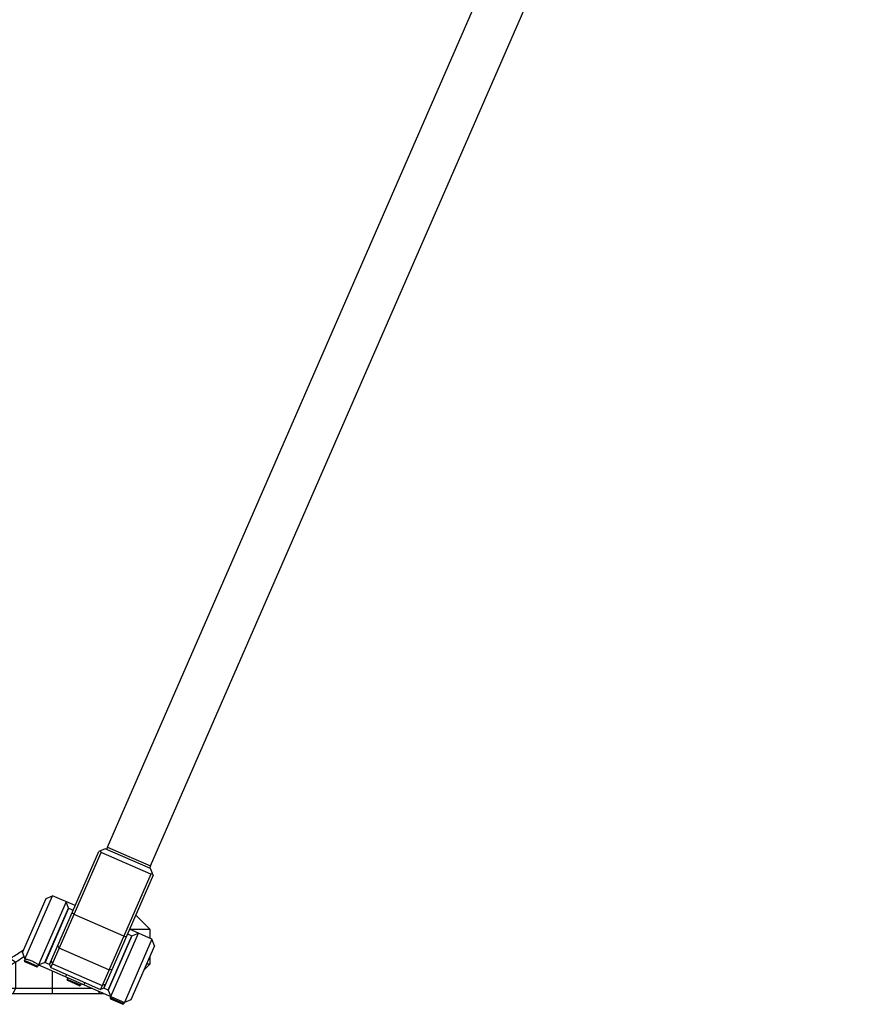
# Model space of a CAD drawing. Header units: millimetres. Extents: x 0 to 2550, y 0 to 1188.
# Tile 149 of 218: x 718 to 752, y 274 to 314. Entities that reach past the tile are written whole.
import ezdxf

# ---------------------------------------------------------------- set-up
doc = ezdxf.new("R2010")
doc.units = ezdxf.units.MM
doc.header["$LTSCALE"] = 46.255
for name, color, linetype in [('M2300101_PBL566', 7, 'CONTINUOUS'), ('M2300202_PBL547', 7, 'CONTINUOUS'), ('M2300301_PBL575', 7, 'CONTINUOUS'), ('M2410102_PBL553', 7, 'CONTINUOUS'), ('SSHH-ST-M3-5_203_PBL563', 7, 'CONTINUOUS'), ('SSHH-ST-M3-5_203_PBL564', 7, 'CONTINUOUS'), ('SSHH-ST-M3-5_203_PBL565', 7, 'CONTINUOUS'), ('WFM_0608_06_2_PBL567', 7, 'CONTINUOUS'), ('WFM_0608_06_2_PBL568', 7, 'CONTINUOUS')]:
    doc.layers.add(name, color=color, linetype=linetype)

# ---------------------------------------------------------------- blocks, each defined once
blk = doc.blocks.new('M2410102_PBL553', base_point=(710.437, 276.517))
at = {"layer": 'M2410102_PBL553', "color": 7}
for p, q in [((697.98, 278.068), (697.689, 277.517)), ((698.04, 278.117), (697.98, 278.068)), ((698.04, 278.117), (707.25, 278.117)), ((706.084, 277.517), (706.379, 278.068)), ((706.379, 278.068), (706.354, 278.117)), ((706.571, 277.917), (706.379, 278.068)), ((722.633, 278.103), (723.219, 277.517)), ((706.314, 277.435), (706.571, 277.917)), ((706.571, 277.917), (707.021, 277.917)), ((697.654, 277.435), (697.654, 276.2)), ((697.689, 277.517), (697.675, 277.489)), ((697.675, 277.489), (697.675, 276.146)), ((706.084, 277.517), (697.689, 277.517)), ((706.105, 277.489), (706.084, 277.517)), ((706.105, 276.146), (706.105, 277.489)), ((706.314, 276.2), (706.314, 277.435)), ((723.219, 277.517), (722.386, 277.517)), ((723.219, 277.154), (723.219, 277.517)), ((697.675, 276.146), (697.689, 276.117)), ((697.689, 276.117), (706.084, 276.117)), ((706.084, 276.117), (706.105, 276.146)), ((722.965, 275.863), (723.219, 276.117)), ((723.076, 276.117), (723.219, 276.117)), ((723.219, 276.117), (723.219, 276.446)), ((711.083, 275.317), (715.906, 275.317)), ((716.081, 275.517), (711.356, 275.517)), ((698.298, 274.969), (698.361, 274.917)), ((698.361, 274.917), (706.676, 274.917)), ((706.674, 274.917), (706.701, 274.969)), ((706.701, 274.969), (706.892, 275.117)), ((706.933, 275.117), (706.892, 275.117)), ((712.149, 274.917), (710.754, 274.917)), ((720.885, 275.117), (710.961, 275.117)), ((714.375, 274.917), (721.344, 274.917)), ((721.119, 275.015), (721.158, 274.969)), ((721.119, 275.015), (721.158, 274.969)), ((721.158, 274.969), (721.123, 274.917)), ((721.158, 274.969), (721.18, 274.989))]:
    blk.add_line(p, q, dxfattribs=at)
at = {"layer": 'M2410102_PBL553', "color": 2}
for p, q in [((717.541, 276.336), (717.763, 276.195)), ((717.763, 276.195), (717.763, 275.117)), ((719.263, 274.917), (719.263, 275.826)), ((717.663, 274.917), (717.763, 275.117))]:
    blk.add_line(p, q, dxfattribs=at)
at = {"layer": 'M2410102_PBL553', "color": 7}
for points in [[(697.98, 278.068), (697.835, 277.794), (697.689, 277.517)], [(706.084, 277.517), (706.232, 277.794), (706.379, 278.068)], [(706.314, 277.435), (706.443, 277.677), (706.571, 277.917)]]:
    blk.add_lwpolyline(points, dxfattribs=at)
for centre, radius, start, end in [((712.784, 271.698), 16.182, 159.028, 159.2354), ((685.652, 198.871), 81.236, 75.26491, 75.41747), ((712.785, 281.937), 16.182, 200.7647, 200.9721), ((945.425, 406.935), 280.155, 207.83641, 208.10238), ((927.642, 394.403), 251.156, 208.09698, 208.39443), ((685.652, 354.764), 81.235, 284.58256, 284.73512), ((950.244, 405.663), 276.156, 207.95649, 208.21114), ((714.035, 277.13), 2.606, 315.9164, 321.7606)]:
    blk.add_arc(centre, radius, start, end, dxfattribs=at)
for points, knots in [([(717.541, 276.336), (717.584, 276.361), (717.773, 276.474), (717.955, 276.599), (718.093, 276.699)], [0, 0, 0, 0, 0.228267, 1, 1, 1, 1]), ([(715.856, 275.518), (715.993, 275.571), (716.57, 275.809), (717.127, 276.097), (717.541, 276.336)], [0, 0, 0, 0, 0.234885, 1, 1, 1, 1]), ([(715.906, 275.317), (716.057, 275.372), (716.695, 275.623), (717.308, 275.934), (717.763, 276.195)], [0, 0, 0, 0, 0.234162, 1, 1, 1, 1]), ([(717.763, 276.195), (717.79, 276.211), (717.905, 276.283), (718.017, 276.36), (718.101, 276.421)], [0, 0, 0, 0, 0.238577, 1, 1, 1, 1])]:
    blk.add_open_spline(points, degree=3, knots=knots, dxfattribs=at)
blk = doc.blocks.new('M2300202_PBL547', base_point=(721.239, 277.935))
at = {"layer": 'M2300202_PBL547', "color": 7}
for p, q in [((719.139, 276.098), (721.139, 280.68)), ((719.191, 275.966), (721.231, 280.64)), ((721.403, 280.783), (721.139, 280.68)), ((721.231, 280.64), (721.205, 280.706)), ((723.247, 279.76), (721.231, 280.64)), ((723.236, 279.983), (721.403, 280.783)), ((723.247, 279.76), (721.207, 275.086)), ((723.339, 279.72), (721.339, 275.138)), ((723.339, 279.72), (723.236, 279.983)), ((723.313, 279.786), (723.247, 279.76)), ((720.134, 278.126), (720.053, 278.191)), ((722.15, 277.246), (720.134, 278.126)), ((719.534, 276.752), (719.472, 276.859)), ((722.15, 277.246), (722.253, 277.231)), ((721.55, 275.872), (719.534, 276.752)), ((719.139, 276.098), (719.191, 275.966)), ((719.191, 275.966), (721.207, 275.086)), ((721.55, 275.872), (721.671, 275.899)), ((721.339, 275.138), (721.207, 275.086))]:
    blk.add_line(p, q, dxfattribs=at)
at = {"layer": 'M2300202_PBL547', "color": 2}
for p, q in [((719.204, 276.245), (719.261, 276.125)), ((719.261, 276.125), (721.277, 275.245)), ((721.403, 275.285), (721.277, 275.245))]:
    blk.add_line(p, q, dxfattribs=at)
blk = doc.blocks.new('WFM_0608_06_2_PBL567', base_point=(721.911, 276.197))
at = {"layer": 'WFM_0608_06_2_PBL567', "color": 7}
for p, q in [((722.482, 277.257), (721.522, 275.058)), ((722.299, 277.337), (722.482, 277.257)), ((721.339, 275.138), (721.409, 275.298)), ((721.522, 275.058), (721.339, 275.138))]:
    blk.add_line(p, q, dxfattribs=at)
blk = doc.blocks.new('WFM_0608_06_2_PBL568', base_point=(719.528, 277.237))
at = {"layer": 'WFM_0608_06_2_PBL568', "color": 7}
for p, q in [((718.956, 276.178), (719.916, 278.377)), ((719.916, 278.377), (720.099, 278.297)), ((719.139, 276.098), (718.956, 276.178)), ((719.21, 276.258), (719.139, 276.098))]:
    blk.add_line(p, q, dxfattribs=at)
blk = doc.blocks.new('M2300301_PBL575', base_point=(736.719, 313.378))
at = {"layer": 'M2300301_PBL575', "color": 7}
for p, q in [((721.486, 280.856), (750.206, 346.662)), ((723.233, 280.094), (751.953, 345.899)), ((721.488, 280.855), (721.448, 280.763)), ((721.486, 280.856), (722.359, 280.475)), ((722.359, 280.475), (723.233, 280.094)), ((723.23, 280.095), (723.19, 280.003))]:
    blk.add_line(p, q, dxfattribs=at)
blk = doc.blocks.new('SSHH-ST-M3-5_203_PBL563', base_point=(720.145, 275.392))
at = {"layer": 'SSHH-ST-M3-5_203_PBL563', "color": 7}
for p, q in [((719.884, 275.554), (719.856, 275.49)), ((720.406, 275.25), (719.856, 275.49)), ((719.877, 275.438), (719.856, 275.49)), ((720.354, 275.23), (719.877, 275.438)), ((720.434, 275.314), (720.406, 275.25)), ((720.354, 275.23), (720.406, 275.25))]:
    blk.add_line(p, q, dxfattribs=at)
blk = doc.blocks.new('SSHH-ST-M3-5_203_PBL564', base_point=(721.889, 274.637))
at = {"layer": 'SSHH-ST-M3-5_203_PBL564', "color": 7}
for p, q in [((721.626, 274.794), (721.602, 274.739)), ((722.152, 274.499), (721.602, 274.739)), ((721.622, 274.687), (721.602, 274.739)), ((722.099, 274.479), (721.622, 274.687)), ((722.099, 274.479), (722.152, 274.499)), ((722.176, 274.554), (722.152, 274.499))]:
    blk.add_line(p, q, dxfattribs=at)
blk = doc.blocks.new('SSHH-ST-M3-5_203_PBL565', base_point=(718.406, 276.157))
at = {"layer": 'SSHH-ST-M3-5_203_PBL565', "color": 7}
for p, q in [((718.143, 276.314), (718.119, 276.259)), ((718.669, 276.019), (718.119, 276.259)), ((718.14, 276.207), (718.119, 276.259)), ((718.616, 275.999), (718.14, 276.207)), ((718.693, 276.074), (718.669, 276.019)), ((718.616, 275.999), (718.669, 276.019))]:
    blk.add_line(p, q, dxfattribs=at)
blk = doc.blocks.new('M2300101_PBL566', base_point=(720.719, 276.717))
at = {"layer": 'M2300101_PBL566', "color": 7}
for p, q in [((718.143, 276.314), (719.263, 278.881)), ((719, 278.777), (719.263, 278.881)), ((720.179, 278.481), (719.263, 278.881)), ((718.04, 276.578), (719, 278.777)), ((719.813, 278.641), (718.693, 276.074)), ((719.916, 278.377), (719.813, 278.641)), ((719.916, 278.377), (718.956, 276.178)), ((721.522, 275.058), (722.482, 277.257)), ((721.626, 274.794), (722.746, 277.361)), ((723.296, 277.121), (722.379, 277.521)), ((722.482, 277.257), (722.746, 277.361)), ((723.296, 277.121), (722.176, 274.554)), ((723.399, 276.857), (722.439, 274.658)), ((723.399, 276.857), (723.296, 277.121)), ((718.04, 276.578), (718.143, 276.314)), ((718.956, 276.178), (718.693, 276.074)), ((718.693, 276.074), (722.176, 274.554)), ((721.522, 275.058), (721.626, 274.794)), ((722.439, 274.658), (722.176, 274.554))]:
    blk.add_line(p, q, dxfattribs=at)
at = {"layer": 'M2300101_PBL566', "color": 2}
for p, q in [((719.833, 275.686), (719.793, 275.594)), ((720.566, 275.366), (720.526, 275.274))]:
    blk.add_line(p, q, dxfattribs=at)
at = {"layer": 'M2300101_PBL566', "color": 134}
blk.add_open_spline([(718.693, 276.074), (718.693, 276.074), (718.689, 276.077), (718.667, 276.093), (718.632, 276.116), (718.586, 276.145), (718.531, 276.176), (718.466, 276.209), (718.399, 276.238), (718.331, 276.264), (718.269, 276.283), (718.216, 276.298), (718.175, 276.308), (718.148, 276.313), (718.143, 276.314), (718.143, 276.314)], degree=3, dxfattribs=at)

msp = doc.modelspace()

# ---------------------------------------------------------------- block references
at = {"layer": 'M2300101_PBL566'}
msp.add_blockref('M2300101_PBL566', (720.7193, 276.7175), dxfattribs=at)
at = {"layer": 'M2300202_PBL547'}
msp.add_blockref('M2300202_PBL547', (721.2392, 277.9345), dxfattribs=at)
at = {"layer": 'M2300301_PBL575'}
msp.add_blockref('M2300301_PBL575', (736.7191, 313.3778), dxfattribs=at)
at = {"layer": 'M2410102_PBL553'}
msp.add_blockref('M2410102_PBL553', (710.4366, 276.5175), dxfattribs=at)
at = {"layer": 'SSHH-ST-M3-5_203_PBL563'}
msp.add_blockref('SSHH-ST-M3-5_203_PBL563', (720.1453, 275.3919), dxfattribs=at)
at = {"layer": 'SSHH-ST-M3-5_203_PBL564'}
msp.add_blockref('SSHH-ST-M3-5_203_PBL564', (721.8887, 274.6365), dxfattribs=at)
at = {"layer": 'SSHH-ST-M3-5_203_PBL565'}
msp.add_blockref('SSHH-ST-M3-5_203_PBL565', (718.4059, 276.1565), dxfattribs=at)
at = {"layer": 'WFM_0608_06_2_PBL567'}
msp.add_blockref('WFM_0608_06_2_PBL567', (721.9108, 276.1975), dxfattribs=at)
at = {"layer": 'WFM_0608_06_2_PBL568'}
msp.add_blockref('WFM_0608_06_2_PBL568', (719.5278, 277.2375), dxfattribs=at)

doc.saveas('drawing.dxf')
